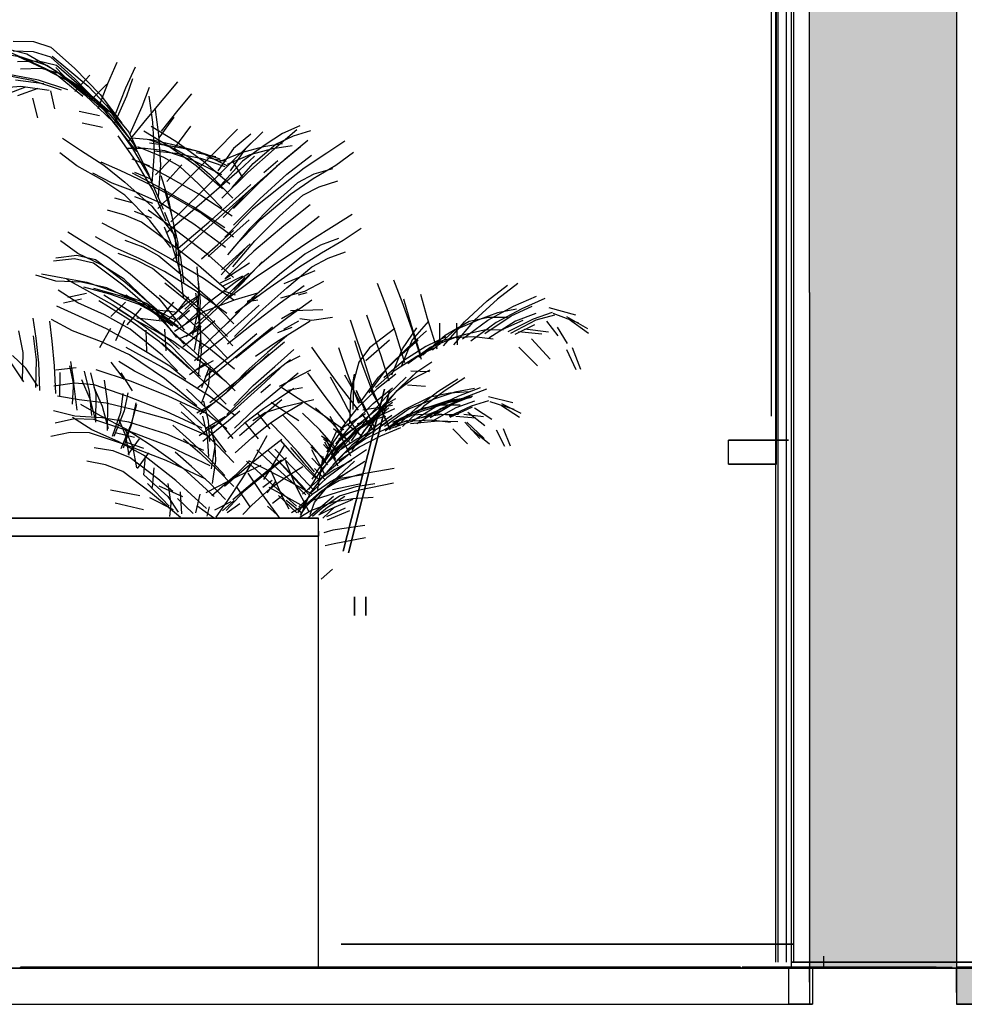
# Model space of a CAD drawing. Header units: millimetres. Extents: x -9985 to 240895, y -184894 to 39395.
# Tile 43 of 164: x 8117 to 9691, y -73295 to -71654. Entities that reach past the tile are written whole.
import ezdxf

# ---------------------------------------------------------------- set-up
doc = ezdxf.new("R2010")
doc.units = ezdxf.units.MM
for name, color, linetype in [('S-TAGLIO-ALTRO', 8, 'Continuous'), ('S-TAGLIO-ARR', 9, 'Continuous'), ('S-TAGLIO-PAV', 33, 'Continuous'), ('S-VISTA', 8, 'Continuous'), ('S-VISTA-ARREDI', 9, 'Continuous')]:
    doc.layers.add(name, color=color, linetype=linetype)

msp = doc.modelspace()

# ---------------------------------------------------------------- hatches: boundary and pattern name
at = {"layer": 'S-TAGLIO-ALTRO'}
msp.add_hatch(color=8, dxfattribs=at).paths.add_polyline_path([(9432, -73235), (9432, -72109), (9432, -70185), (9588, -70185), (9678, -70185), (9678, -71181), (9678, -73235), (9514, -73235), (9432, -73235)])
at = {"layer": 'S-TAGLIO-PAV'}
for points in [[(9318, -73235), (8118, -73235), (8118, -73233), (9018, -73233), (9316, -73233), (9318, -73233), (9318, -73235)], [(10034, -73235), (9678, -73235), (9678, -73233), (9768, -73233), (10468, -73233), (10484, -73233), (10520, -73233), (10520, -73235), (10034, -73235)], [(9678, -73295), (9678, -73275), (9678, -73235), (10034, -73235), (10520, -73235), (10522, -73235), (10524, -73235), (11724, -73235), (11726, -73235), (11728, -73235), (12444, -73235), (12928, -73235), (12930, -73235), (13070, -73235), (13728, -73235), (14130, -73235), (14132, -73235), (14628, -73235), (14740, -73235), (15332, -73235), (15334, -73235), (15336, -73235), (16536, -73235), (16538, -73235), (16540, -73235), (17498, -73235), (17498, -73243), (17498, -73295), (14740, -73295), (14628, -73295), (13850, -73295), (13124, -73295), (12128, -73295), (11936, -73295), (11700, -73295), (11438, -73295), (11194, -73295), (11122, -73295), (10984, -73295), (9678, -73295)]]:
    msp.add_hatch(color=33, dxfattribs=at).paths.add_polyline_path(points)

# ---------------------------------------------------------------- linework, layer by layer
at = {"layer": 'S-TAGLIO-ALTRO'}
for p, q in [((9433, -72109.237), (9433, -70185)), ((9678, -71181.888), (9678, -73235)), ((9433, -72109.237), (9433, -73235)), ((9513.078, -73235), (9433, -73235)), ((9513.078, -73235), (9678, -73235))]:
    msp.add_line(p, q, dxfattribs=at)
at = {"layer": 'S-TAGLIO-ARR'}
for p, q in [((8034.315, -72485), (8615, -72485)), ((8615, -72506.776), (8615, -72485)), ((8615, -72506.776), (8615, -72515)), ((8395.685, -72515), (7815, -72515)), ((8395.685, -72515), (8615, -72515))]:
    msp.add_line(p, q, dxfattribs=at)
at = {"layer": 'S-TAGLIO-PAV'}
for p, q in [((1755.682, -73235), (9433, -73235)), ((8116.876, -73235), (8118, -73235)), ((9018.63, -73233), (8118, -73233)), ((8118, -73234.501), (8118, -73233)), ((9018.63, -73233), (9315.348, -73233)), ((9318, -73233), (9315.348, -73233)), ((9318, -73233.53), (9318, -73233)), ((9318, -73233.53), (9318, -73235)), ((9320.257, -73235), (9318, -73235)), ((9320.262, -73235), (9321, -73235)), ((9327.329, -73233), (9321, -73233)), ((9321, -73233.164), (9321, -73235)), ((9327.329, -73233), (9332.524, -73233)), ((9332.524, -73233), (9338.846, -73233)), ((9338.846, -73233), (9339.915, -73233)), ((9339.915, -73233), (9433, -73233)), ((9433, -73234.662), (9433, -73233)), ((9433, -73258.128), (9433, -73235)), ((9587.57, -73235), (9433, -73235)), ((9587.57, -73235), (9678, -73235)), ((9767.51, -73233), (9678, -73233)), ((9678, -73233.338), (9678, -73235)), ((9678, -73275.389), (9678, -73235)), ((10034.77, -73235), (9678, -73235)), ((9433, -73258.128), (9433, -73295)), ((9678, -73275.389), (9678, -73295)), ((7628.148, -73295), (9433, -73295)), ((10983.968, -73295), (9678, -73295))]:
    msp.add_line(p, q, dxfattribs=at)
at = {"layer": 'S-VISTA'}
for p, q in [((9403, -73235), (9403, -70185)), ((9403, -73235), (9403, -70185)), ((9403, -73235), (9403, -70185)), ((9377, -73225), (9377, -70838)), ((9377, -73225), (9377, -70838)), ((9377, -73225), (9377, -70838)), ((9377, -73225), (9377, -70838)), ((9381, -73225), (9381, -70838)), ((9381, -73225), (9381, -70838)), ((9381, -73225), (9381, -70838)), ((9381, -73225), (9381, -70838)), ((9395, -73225), (9395, -70838)), ((9395, -73225), (9395, -70838)), ((9395, -73225), (9395, -70838)), ((9395, -73225), (9395, -70838)), ((9403, -73225), (9403, -70838)), ((9403, -73225), (9403, -70838)), ((9403, -73225), (9403, -70838)), ((9403, -73225), (9403, -70838)), ((9407, -73225), (9407, -70838)), ((9407, -73225), (9407, -70838)), ((8652.826, -73195), (9406.739, -73195)), ((9406.739, -73195), (8652.826, -73195)), ((8652.826, -73195), (9406.739, -73195)), ((9406.739, -73195), (8652.826, -73195)), ((9457, -73235), (9457, -73215)), ((9457, -73235), (9457, -73215)), ((6088, -73235), (9438, -73235)), ((8118, -73233), (9318, -73233)), ((9318, -73233), (8118, -73233)), ((8118, -73233), (9318, -73233)), ((8118, -73233), (9318, -73233)), ((8118, -73233), (9318, -73233)), ((8118, -73233), (9318, -73233)), ((8118, -73233), (9318, -73233)), ((8118, -73233), (9318, -73233)), ((8118, -73233), (9318, -73233)), ((9318, -73235), (8118, -73235)), ((8118, -73235), (9318, -73235)), ((8118, -73235), (9318, -73235)), ((8118, -73235), (9318, -73235)), ((8118, -73235), (9318, -73235)), ((8118, -73235), (9318, -73235)), ((8118, -73235), (9318, -73235)), ((8118, -73235), (9318, -73235)), ((8118, -73235), (9318, -73235)), ((8652.826, -73235), (8753.348, -73235)), ((8753.348, -73235), (8652.826, -73235)), ((8853.87, -73235), (9457, -73235)), ((9457, -73235), (8853.87, -73235)), ((9321, -73233), (9438, -73233)), ((9438, -73233), (9321, -73233)), ((9321, -73233), (9671, -73233)), ((9321, -73233), (9438, -73233)), ((9321, -73233), (9671, -73233)), ((9321, -73233), (9398, -73233)), ((9321, -73233), (9398, -73233)), ((9438, -73235), (9321, -73235)), ((9321, -73235), (9438, -73235)), ((9321, -73235), (9438, -73235)), ((9321, -73235), (9671, -73235)), ((9321, -73235), (9671, -73235)), ((9321, -73235), (9398, -73235)), ((9321, -73235), (9398, -73235)), ((9398, -73233), (9438, -73233)), ((9433, -73233), (9398, -73233)), ((9438, -73235), (9398, -73235)), ((9398, -73235), (9433, -73235)), ((9398, -73235), (9398, -73295)), ((9398, -73235), (9398, -73295)), ((9398, -73235), (9438, -73235)), ((9433, -73235), (9398, -73235)), ((9403, -73225), (9673, -73225)), ((9835, -73225), (9403, -73225)), ((9403, -73235), (9433, -73235)), ((9568, -73235), (9403, -73235)), ((9403, -73235), (10273, -73235)), ((9658.882, -73235), (9403, -73235)), ((9672, -73225), (9407, -73225)), ((9407, -73225), (9831, -73225)), ((9558, -73235), (9433, -73235)), ((9433, -73235), (9558, -73235)), ((9673, -73235), (9433, -73235)), ((9678, -73235), (9433, -73235)), ((9433, -73235), (9433, -73295)), ((9678, -73235), (9433, -73235)), ((9644.286, -73233), (9438, -73233)), ((9438, -73233), (9645.5, -73233)), ((9438, -73235), (9558, -73235)), ((9438, -73235), (9438, -73295)), ((9438, -73235), (9438, -73295)), ((9690.381, -73235), (9438, -73235)), ((9438, -73235), (9645.5, -73235)), ((9438, -73235), (9645.5, -73235)), ((9644.286, -73235), (9438, -73235)), ((9453, -73235), (9533, -73235)), ((9457, -73235), (9497, -73235)), ((9497, -73235), (9457, -73235)), ((9618, -73235), (9558, -73235)), ((9558, -73235), (9668, -73235)), ((9558, -73235), (9673, -73235)), ((9628, -73235), (9568, -73235)), ((9668, -73235), (9618, -73235)), ((9673, -73235), (9628, -73235)), ((10208, -73233), (9678, -73233)), ((9678, -73235), (10208, -73235)), ((9678, -73235), (9678, -73295)), ((10208, -73235), (9678, -73235)), ((6088, -73295), (9438, -73295)), ((9438, -73295), (9398, -73295)), ((9398, -73295), (9433, -73295)), ((9678, -73295), (10208, -73295))]:
    msp.add_line(p, q, dxfattribs=at)
at = {"layer": 'S-VISTA-ARREDI'}
for p, q in [((9378, -72355), (9378, -71135)), ((9378, -72355), (9378, -71135)), ((9370, -72315), (9370, -71175)), ((9370, -72315), (9370, -71175)), ((9378, -72315), (9378, -71175)), ((9378, -72315), (9378, -71175)), ((8106, -71690), (8140, -71691)), ((8140, -71691), (8169, -71700)), ((8120, -71717), (8077, -71710)), ((8087, -71703), (8125, -71719)), ((8129, -71712), (8090, -71702)), ((8140, -71708), (8106, -71707)), ((8169, -71717), (8140, -71708)), ((8169, -71700), (8208, -71735)), ((8113, -71715), (8154, -71734)), ((8113, -71724), (8148, -71723)), ((8162, -71731), (8120, -71717)), ((8125, -71719), (8175, -71743)), ((8178, -71741), (8129, -71712)), ((8148, -71723), (8178, -71730)), ((8209, -71753), (8169, -71717)), ((8171, -71715), (8197, -71737)), ((8279, -71726), (8263, -71761)), ((8153, -71736), (8118, -71737)), ((8183, -71744), (8153, -71736)), ((8154, -71734), (8208, -71762)), ((8215, -71765), (8162, -71731)), ((8175, -71743), (8222, -71782)), ((8201, -71759), (8177, -71734)), ((8178, -71730), (8220, -71766)), ((8225, -71780), (8178, -71741)), ((8197, -71737), (8231, -71765)), ((8208, -71735), (8251, -71779)), ((8294, -71768), (8310, -71733)), ((8089, -71746), (8137, -71755)), ((8148, -71755), (8099, -71746)), ((8157, -71761), (8110, -71755)), ((8137, -71755), (8186, -71771)), ((8197, -71771), (8148, -71755)), ((8226, -71780), (8183, -71744)), ((8238, -71783), (8201, -71759)), ((8234, -71747), (8209, -71774)), ((8251, -71796), (8209, -71753)), ((8305, -71753), (8295, -71782)), ((8380, -71758), (8357, -71785)), ((8085, -71768), (8119, -71765)), ((8093, -71779), (8127, -71766)), ((8147, -71769), (8113, -71781)), ((8119, -71765), (8166, -71772)), ((8168, -71773), (8175, -71803)), ((8208, -71762), (8258, -71805)), ((8265, -71808), (8215, -71765)), ((8220, -71766), (8266, -71811)), ((8231, -71765), (8261, -71797)), ((8236, -71788), (8262, -71762)), ((8263, -71761), (8247, -71803)), ((8277, -71810), (8294, -71768)), ((8321, -71799), (8333, -71767)), ((8147, -71818), (8139, -71785)), ((8272, -71824), (8226, -71780)), ((8271, -71811), (8238, -71783)), ((8251, -71779), (8287, -71827)), ((8295, -71782), (8275, -71827)), ((8357, -71785), (8329, -71819)), ((8332, -71782), (8338, -71825)), ((8381, -71805), (8404, -71778)), ((8216, -71807), (8250, -71814)), ((8288, -71844), (8251, -71796)), ((8261, -71797), (8299, -71842)), ((8301, -71844), (8321, -71799)), ((8349, -71846), (8343, -71804)), ((8353, -71840), (8381, -71805)), ((8266, -71811), (8307, -71861)), ((8306, -71860), (8271, -71811)), ((8312, -71874), (8272, -71824)), ((8329, -71819), (8297, -71858)), ((8338, -71825), (8341, -71875)), ((8374, -71817), (8349, -71851)), ((8255, -71834), (8221, -71827)), ((8276, -71828), (8305, -71869)), ((8365, -71865), (8324, -71840)), ((8336, -71832), (8377, -71857)), ((8374, -71870), (8402, -71832)), ((8480, -71837), (8442, -71875)), ((8494, -71869), (8522, -71841)), ((8579, -71838), (8541, -71870)), ((8584, -71831), (8555, -71844)), ((8573, -71848), (8602, -71839)), ((8188, -71852), (8218, -71872)), ((8310, -71889), (8281, -71848)), ((8299, -71842), (8312, -71869.5)), ((8303, -71851), (8336, -71854)), ((8332, -71854), (8375, -71869)), ((8336, -71854), (8370, -71862)), ((8352, -71896), (8349, -71846)), ((8377, -71857), (8423, -71890)), ((8502, -71845), (8473, -71869)), ((8555, -71844), (8526, -71863)), ((8544, -71862), (8573, -71848)), ((8559, -71887), (8597, -71855)), ((8659, -71857), (8629, -71877)), ((8218, -71872), (8257, -71897)), ((8326, -71869), (8295, -71869)), ((8305, -71869), (8334, -71918)), ((8333, -71914), (8306, -71860)), ((8357, -71884), (8314, -71866)), ((8359, -71873), (8326, -71869)), ((8369, -71865), (8333, -71860)), ((8341, -71873), (8377, -71877)), ((8406, -71889), (8359, -71873)), ((8411, -71898), (8365, -71865)), ((8410, -71873), (8369, -71865)), ((8370, -71862), (8416, -71874)), ((8375, -71869), (8402, -71885)), ((8451, -71887), (8410, -71873)), ((8416, -71874), (8463, -71898)), ((8473, -71869), (8447, -71906)), ((8464, -71898), (8502, -71860)), ((8468, -71906), (8494, -71869)), ((8523, -71866), (8486, -71876)), ((8526, -71863), (8488, -71890)), ((8541, -71870), (8497, -71909)), ((8501, -71879), (8539, -71869)), ((8506, -71894), (8544, -71862)), ((8555, -71861), (8523, -71866)), ((8539, -71869), (8571, -71864)), ((8585, -71866), (8545, -71899)), ((8212, -71898), (8184, -71876)), ((8252, -71891), (8284, -71905)), ((8304, -71886), (8333, -71898)), ((8339, -71938), (8310, -71889)), ((8318, -71891), (8365, -71916)), ((8341, -71875), (8337, -71927)), ((8369, -71887), (8343, -71913)), ((8384, -71899), (8357, -71884)), ((8377, -71877), (8418, -71885)), ((8442, -71875), (8396, -71921)), ((8402, -71885), (8433, -71912)), ((8454, -71913), (8406, -71889)), ((8444, -71883), (8411, -71876)), ((8418, -71885), (8459, -71899)), ((8423, -71890), (8467, -71928)), ((8429, -71884), (8461, -71890)), ((8486, -71876), (8448, -71892)), ((8488, -71890), (8452, -71930)), ((8463, -71895), (8501, -71879)), ((8488, -71917), (8472, -71890)), ((8508, -71882), (8483, -71905)), ((8516, -71926), (8559, -71887)), ((8524, -71909), (8547, -71889)), ((8562, -71912), (8603, -71880)), ((8629, -71877), (8591, -71902)), ((8644, -71897), (8673, -71875)), ((8254, -71921), (8212, -71898)), ((8257, -71897), (8292, -71925)), ((8284, -71905), (8324, -71924)), ((8348, -71949), (8352, -71896)), ((8362, -71924), (8387, -71896)), ((8415, -71928), (8384, -71899)), ((8455, -71936), (8411, -71898)), ((8418, -71943), (8464, -71898)), ((8483, -71905), (8453, -71931)), ((8471, -71934), (8506, -71894)), ((8545, -71899), (8500, -71939)), ((8591, -71902), (8554, -71931)), ((8606, -71919), (8644, -71897)), ((8638, -71903), (8607, -71912)), ((8271, -71927), (8239, -71910)), ((8292, -71947), (8254, -71921)), ((8352, -71935), (8305, -71910)), ((8338, -71921), (8309, -71909)), ((8334, -71918), (8356, -71970)), ((8396, -71921), (8347, -71969)), ((8352, -71914), (8365, -71955)), ((8365, -71916), (8419, -71947)), ((8433, -71912), (8472, -71952)), ((8497, -71909), (8454, -71952)), ((8523, -71918), (8478, -71958)), ((8517, -71953), (8562, -71912)), ((8568, -71945), (8606, -71919)), ((8607, -71912), (8580, -71926)), ((8616, -71933), (8647, -71923)), ((8311, -71942), (8271, -71927)), ((8292, -71925), (8337, -71965)), ((8324, -71924), (8365, -71945)), ((8361, -71990), (8339, -71938)), ((8406, -71966), (8352, -71935)), ((8370, -71978), (8358, -71937)), ((8453, -71931), (8412, -71967)), ((8454, -71968), (8415, -71928)), ((8500, -71939), (8456, -71984)), ((8473, -71969), (8516, -71926)), ((8476, -71953), (8502, -71929)), ((8554, -71931), (8505, -71970)), ((8580, -71926), (8541, -71961)), ((8589, -71947), (8616, -71933)), ((8275, -71951), (8304, -71959)), ((8334, -71989), (8292, -71947)), ((8308, -71949), (8338, -71960)), ((8352, -71960), (8311, -71942)), ((8365, -71945), (8420, -71977)), ((8365, -71955), (8375, -72004)), ((8369, -71991), (8418, -71943)), ((8419, -71947), (8471, -71981)), ((8432, -71992), (8476, -71953)), ((8473, -71997), (8517, -71953)), ((8519, -71987), (8568, -71945)), ((8550, -71982), (8589, -71947)), ((8292, -71980), (8263, -71972)), ((8331, -71971), (8376, -72004)), ((8337, -71965), (8372, -72010)), ((8407, -71995), (8352, -71960)), ((8412, -71967), (8361, -72010)), ((8459, -72001), (8406, -71966)), ((8478, -71958), (8426, -72005)), ((8505, -71970), (8459, -72017)), ((8541, -71961), (8500, -72003)), ((8601, -71963), (8557, -71998)), ((8320, -71992), (8292, -71980)), ((8337, -71985), (8308, -71974)), ((8369, -72034), (8334, -71989)), ((8358, -71975), (8372, -72009)), ((8381, -72027), (8370, -71978)), ((8420, -71977), (8473, -72016)), ((8473, -72034), (8519, -71987)), ((8499.5, -71988), (8479, -72006)), ((8509, -72023), (8550, -71982)), ((8571, -72017), (8616, -71982)), ((8671, -71979), (8641, -71998)), ((8254, -71993), (8287, -72010)), ((8365, -72025), (8320, -71992)), ((8372, -72034), (8358, -72000)), ((8426, -72005), (8372, -72054)), ((8375, -72004), (8378, -72054)), ((8376, -72004), (8427, -72043)), ((8381, -72035), (8432, -71992)), ((8460, -72034), (8407, -71995)), ((8447, -72029), (8473, -72005.5)), ((8500, -72003), (8463, -72046)), ((8557, -71998), (8507, -72040)), ((8641, -71998), (8604, -72021)), ((8656, -72022), (8686, -72002)), ((8197, -72008), (8227, -72027)), ((8275, -72034), (8243, -72016)), ((8287, -72010), (8328, -72030)), ((8292, -72022), (8322, -72033)), ((8372, -72009), (8385, -72050)), ((8479, -72006), (8431, -72049)), ((8521, -72059), (8571, -72017)), ((8604, -72021), (8566, -72047)), ((8648, -72019), (8618, -72030)), ((8620, -72043), (8656, -72022)), ((8214, -72044), (8185, -72023)), ((8227, -72027), (8265, -72050)), ((8317, -72053), (8275, -72034)), ((8322, -72033), (8349, -72048)), ((8328, -72030), (8369, -72053)), ((8415, -72064), (8365, -72025)), ((8385, -72075), (8372, -72034)), ((8383, -72077), (8381, -72027)), ((8420, -72053), (8447, -72029)), ((8453, -72071), (8501, -72028)), ((8492, -72037), (8469, -72062)), ((8472, -72066), (8509, -72023)), ((8618, -72030), (8592, -72045)), ((8208, -72053), (8173, -72057)), ((8177, -72051), (8212, -72047)), ((8240, -72060), (8208, -72053)), ((8212, -72047), (8243, -72054)), ((8253, -72063), (8214, -72044)), ((8243, -72054), (8292, -72091)), ((8265, -72050), (8301, -72078)), ((8311, -72055), (8281, -72044)), ((8338, -72069), (8311, -72055)), ((8358, -72074), (8317, -72053)), ((8349, -72048), (8389, -72081)), ((8369, -72053), (8423, -72085)), ((8385, -72050), (8390, -72092)), ((8427, -72043), (8473, -72084)), ((8507, -72040), (8460, -72085)), ((8566, -72047), (8513, -72082)), ((8592, -72045), (8550, -72079)), ((8582, -72067), (8620, -72043)), ((8604, -72066), (8631, -72052)), ((8631, -72052), (8660, -72041)), ((8289, -72097), (8240, -72060)), ((8291, -72087), (8253, -72063)), ((8378, -72103), (8338, -72069)), ((8412, -72066), (8415, -72100)), ((8462, -72105), (8415, -72064)), ((8469, -72062), (8452.5, -72079.5)), ((8500, -72060), (8459, -72087)), ((8474, -72104), (8521, -72059)), ((8521, -72058), (8487, -72094)), ((8529, -72104), (8582, -72067)), ((8562, -72101), (8604, -72066)), ((8177, -72090), (8144, -72080)), ((8153, -72078), (8186, -72084)), ((8186, -72084), (8229, -72092)), ((8195, -72087), (8228, -72105)), ((8338, -72132), (8291, -72087)), ((8301, -72078), (8349, -72119)), ((8411, -72107), (8358, -72074)), ((8390, -72117), (8385, -72075)), ((8389, -72081), (8434, -72120)), ((8423, -72085), (8474, -72121)), ((8468, -72085), (8451, -72093.5)), ((8455, -72121), (8492, -72084)), ((8456, -72098), (8489, -72081)), ((8513, -72082), (8461, -72121)), ((8478, -72090), (8499, -72076.5)), ((8550, -72079), (8504, -72119)), ((8577, -72086), (8557, -72094.5)), ((8609, -72073), (8577, -72086)), ((8220, -72092), (8177, -72090)), ((8262, -72101), (8220, -72092)), ((8267, -72112), (8224, -72100)), ((8229, -72092), (8271, -72106)), ((8240, -72102), (8283, -72114)), ((8318, -72128), (8262, -72101)), ((8342, -72143), (8289, -72097)), ((8292, -72091), (8345, -72137)), ((8359, -72093), (8396, -72123)), ((8423, -72142), (8378, -72103)), ((8415, -72100), (8414, -72139)), ((8418, -72124), (8415, -72090)), ((8432, -72125), (8478, -72090)), ((8487, -72094), (8445, -72136)), ((8476, -72143), (8529, -72104)), ((8517, -72141), (8562, -72101)), ((8591, -72098), (8551, -72127)), ((8592, -72107), (8624, -72090)), ((8727, -72130), (8713, -72094)), ((8740, -72088), (8754, -72124)), ((8896, -72123), (8930, -72097)), ((8947, -72094), (8913, -72120)), ((8214, -72126), (8181, -72105)), ((8220, -72120), (8190, -72127)), ((8197, -72117), (8228, -72110)), ((8228, -72105), (8271, -72129)), ((8257, -72113), (8305, -72143)), ((8316, -72129), (8267, -72112)), ((8271, -72106), (8328, -72127)), ((8283, -72114), (8332, -72132)), ((8294, -72113), (8320, -72129)), ((8349, -72119), (8391, -72171)), ((8387, -72144), (8350, -72114)), ((8376, -72145), (8399, -72116)), ((8414, -72117), (8392, -72137)), ((8415, -72114.5), (8396, -72127)), ((8410, -72110), (8416, -72144)), ((8462, -72144), (8411, -72107)), ((8434, -72120), (8474, -72161)), ((8458, -72107), (8476, -72113)), ((8504, -72119), (8463, -72160)), ((8464, -72159), (8506, -72117)), ((8513, -72110), (8476, -72121)), ((8516.5, -72113.5), (8496, -72124)), ((8552, -72118), (8592, -72107)), ((8581.5, -72113), (8596, -72109)), ((8770, -72164), (8757, -72120)), ((8785, -72112), (8796, -72152)), ((8913, -72120), (8875, -72155)), ((8940, -72132), (8978, -72115)), ((8992, -72119), (8954, -72136)), ((8178, -72131), (8215, -72148)), ((8258, -72146), (8214, -72126)), ((8297, -72153), (8249, -72123)), ((8293, -72125), (8269, -72149)), ((8271, -72129), (8313, -72157)), ((8306, -72153), (8280, -72136)), ((8296, -72163), (8320, -72135)), ((8364, -72155), (8316, -72129)), ((8372, -72165), (8318, -72128)), ((8320, -72129), (8354, -72149)), ((8328, -72127), (8381, -72165)), ((8332, -72132), (8380, -72157)), ((8335, -72137), (8376, -72141)), ((8379, -72184), (8338, -72132)), ((8345, -72137), (8369.5, -72163)), ((8373, -72125), (8349, -72154)), ((8396, -72127), (8360, -72158)), ((8413, -72122), (8368, -72164)), ((8387, -72167), (8432, -72125)), ((8396, -72123), (8436, -72159)), ((8445, -72136), (8399, -72179)), ((8411, -72162), (8455, -72121)), ((8418, -72168), (8412, -72135)), ((8416, -72164), (8418, -72124)), ((8476, -72121), (8426, -72140)), ((8516, -72130), (8491, -72153)), ((8496, -72124), (8514, -72121)), ((8551, -72127), (8506, -72161)), ((8581, -72137), (8553, -72153)), ((8564, -72150), (8604, -72121)), ((8743, -72175), (8727, -72130)), ((8754, -72124), (8770, -72169)), ((8858, -72158), (8896, -72123)), ((8897, -72155), (8940, -72132)), ((8954, -72136), (8911, -72159)), ((8945, -72137), (8913, -72143)), ((8936, -72148), (8971, -72132)), ((8999, -72134), (9043, -72146)), ((8139, -72152), (8144, -72185)), ((8215, -72148), (8261, -72169)), ((8301, -72170), (8258, -72146)), ((8350, -72191), (8297, -72153)), ((8305, -72143), (8358, -72181)), ((8340, -72171), (8306, -72153)), ((8354, -72157), (8312, -72152)), ((8391, -72195), (8342, -72143)), ((8354, -72149), (8387, -72171)), ((8426, -72140), (8375, -72174)), ((8382, -72154), (8400, -72138.5)), ((8427, -72181), (8387, -72144)), ((8414, -72139), (8405, -72180)), ((8416, -72144), (8418, -72183)), ((8463, -72182), (8423, -72142)), ((8491, -72153), (8454, -72186)), ((8475, -72182), (8517, -72141)), ((8519, -72184), (8564, -72150)), ((8589, -72139), (8568, -72139.5)), ((8583.5, -72152.5), (8604, -72155)), ((8622, -72138), (8589, -72139)), ((8604, -72155), (8638, -72150)), ((8695, -72146), (8705, -72175)), ((8796, -72152), (8812, -72203)), ((8866, -72157), (8898, -72150)), ((8913, -72143), (8883, -72154)), ((8892, -72177), (8936, -72148)), ((8898, -72150), (8930, -72150)), ((8931, -72174), (8973, -72153)), ((8977, -72144), (8943, -72157)), ((8973, -72153), (9005, -72142)), ((9008, -72147), (8977, -72155)), ((9049, -72160), (9006, -72144)), ((9028, -72149), (9063, -72169)), ((9065, -72177), (9031, -72153)), ((8171, -72190), (8167, -72157)), ((8205, -72173), (8170, -72154)), ((8268, -72169), (8250, -72201)), ((8261, -72169), (8307, -72195)), ((8277, -72189), (8292, -72155)), ((8313, -72157), (8368, -72197)), ((8442, -72156), (8389, -72200)), ((8394, -72182), (8419.5, -72165)), ((8408, -72205), (8416, -72164)), ((8418, -72203), (8464, -72159)), ((8420, -72208), (8418, -72168)), ((8436, -72159), (8472, -72198)), ((8506, -72161), (8463, -72195)), ((8538, -72167), (8502, -72196)), ((8545, -72191), (8601, -72156)), ((8547, -72175.5), (8571, -72167)), ((8557, -72170), (8582, -72156)), ((8678, -72185), (8668, -72155)), ((8742, -72169), (8700, -72201)), ((8755, -72203), (8779, -72168)), ((8786, -72215), (8770, -72164)), ((8770, -72169), (8786, -72220)), ((8798, -72157), (8771, -72188)), ((8817, -72196), (8817, -72160)), ((8823, -72198), (8858, -72158)), ((8826, -72180), (8866, -72157)), ((8875, -72155), (8840, -72196)), ((8883, -72154), (8842, -72172)), ((8845, -72160), (8846, -72196)), ((8855, -72186), (8897, -72155)), ((8911, -72159), (8869, -72190)), ((8943, -72157), (8899, -72185)), ((8922, -72170), (8956, -72155)), ((8977, -72155), (8935, -72177)), ((8975, -72163), (8942, -72179)), ((8995, -72157), (9014, -72181)), ((9030, -72194), (9013, -72167)), ((8115, -72173), (8122, -72209)), ((8145, -72221), (8140, -72181)), ((8144, -72185), (8148, -72226)), ((8253, -72191), (8205, -72173)), ((8355, -72214), (8301, -72170)), ((8327, -72172), (8328, -72207)), ((8374, -72191), (8340, -72171)), ((8358, -72181), (8383, -72203.5)), ((8361, -72206), (8359, -72170)), ((8368, -72172), (8402, -72202)), ((8413.5, -72172.5), (8383, -72186)), ((8387, -72171), (8432, -72201)), ((8454, -72186), (8408, -72223)), ((8418, -72183), (8413, -72223)), ((8464, -72219), (8427, -72181)), ((8472, -72211), (8512, -72177)), ((8477, -72218), (8519, -72184)), ((8562, -72181), (8530, -72209)), ((8691, -72222), (8678, -72185)), ((8705, -72175), (8718, -72212)), ((8759, -72226), (8743, -72175)), ((8795, -72173), (8763, -72201)), ((8789, -72213), (8826, -72180)), ((8827, -72183), (8794, -72199)), ((8801, -72200), (8842, -72184)), ((8842, -72172), (8805, -72205)), ((8860, -72179), (8819, -72190)), ((8842, -72184), (8874, -72182)), ((8891, -72172), (8860, -72179)), ((8874, -72182), (8906, -72186)), ((8923, -72171), (8891, -72172)), ((8948, -72174), (8987, -72178)), ((8998, -72175), (8959, -72170)), ((9001, -72220), (8970, -72186)), ((8175, -72231), (8171, -72190)), ((8300, -72213), (8253, -72191)), ((8294, -72200), (8321, -72215)), ((8307, -72195), (8367, -72231)), ((8400, -72236), (8350, -72191)), ((8387, -72223), (8353, -72193)), ((8368, -72197), (8418, -72249)), ((8418, -72224), (8374, -72191)), ((8402, -72202), (8440, -72237)), ((8432, -72201), (8475, -72236)), ((8502, -72196), (8459, -72231)), ((8510, -72215), (8545, -72191)), ((8522, -72221), (8558, -72191)), ((8603, -72200), (8621, -72225)), ((8663, -72244), (8649, -72201)), ((8675, -72189), (8687, -72228)), ((8700, -72201), (8682, -72225)), ((8694, -72222), (8733, -72188)), ((8763, -72201), (8729, -72235)), ((8750, -72215), (8781, -72188)), ((8771, -72188), (8753, -72231)), ((8794, -72199), (8757, -72222)), ((8764, -72227), (8801, -72200)), ((8779, -72215), (8813, -72199)), ((8819, -72190), (8782, -72217)), ((8949, -72200), (8980, -72231)), ((9052, -72237), (9038, -72201)), ((8127, -72235), (8105, -72214)), ((8122, -72209), (8121, -72256)), ((8358, -72252), (8300, -72213)), ((8321, -72215), (8354, -72233)), ((8380, -72239.5), (8355, -72214)), ((8415, -72248), (8420, -72208)), ((8426, -72249), (8472, -72211)), ((8530, -72209), (8494, -72241)), ((8532, -72211), (8500, -72241)), ((8542, -72232), (8574, -72204)), ((8584, -72215), (8558.5, -72228)), ((8715, -72250), (8750, -72215)), ((8718, -72212), (8732, -72256)), ((8737, -72246), (8755, -72203)), ((8743, -72238), (8779, -72215)), ((9028, -72204), (9044, -72237)), ((8103, -72228), (8123, -72258)), ((8147, -72265), (8127, -72235)), ((8144, -72267), (8145, -72221)), ((8148, -72226), (8150, -72272)), ((8177, -72277), (8175, -72231)), ((8177, -72238), (8211, -72234)), ((8200, -72231), (8207, -72265)), ((8207, -72256), (8202, -72224)), ((8269, -72225), (8291, -72254)), ((8308, -72240), (8282, -72224)), ((8354, -72233), (8388, -72253)), ((8367, -72231), (8394, -72253.5)), ((8425, -72259), (8387, -72223)), ((8428, -72225.5), (8400, -72246)), ((8412, -72237), (8440, -72222)), ((8459, -72231), (8414, -72268)), ((8461, -72258), (8418, -72224)), ((8432, -72235), (8420, -72268)), ((8432, -72261), (8435, -72231)), ((8479, -72256), (8522, -72221)), ((8506, -72264), (8542, -72232)), ((8519, -72265), (8551, -72235)), ((8568, -72221), (8534, -72248)), ((8621, -72225), (8647, -72261)), ((8682, -72225), (8673, -72258)), ((8687, -72228), (8706, -72278)), ((8705, -72266), (8691, -72222)), ((8729, -72235), (8699, -72276)), ((8757, -72222), (8724, -72251)), ((8804, -72225), (8777, -72243)), ((8184, -72242), (8183, -72282)), ((8233, -72274), (8225, -72240)), ((8235, -72243), (8244, -72279)), ((8244, -72237), (8301, -72256)), ((8305, -72273), (8286, -72243)), ((8342, -72257), (8308, -72240)), ((8412, -72298), (8358, -72252)), ((8440, -72237), (8476, -72273)), ((8500, -72241), (8461, -72276)), ((8494, -72241), (8462, -72274)), ((8534, -72248), (8496, -72280)), ((8547, -72271), (8581, -72243)), ((8550, -72265), (8602, -72238)), ((8626, -72282), (8597, -72243)), ((8651, -72279), (8635, -72250)), ((8658, -72246), (8675, -72275)), ((8682, -72294), (8663, -72244)), ((8669, -72280), (8675, -72245)), ((8686, -72290), (8715, -72250)), ((8710, -72267), (8743, -72238)), ((8744, -72245), (8712, -72270)), ((8731, -72279), (8761, -72250)), ((8774, -72246), (8744, -72275)), ((8777, -72243), (8753, -72265)), ((8800, -72241), (8769, -72240)), ((8772, -72253), (8801, -72238)), ((8859, -72251), (8826, -72272)), ((8208, -72260), (8174, -72265)), ((8205, -72295), (8207, -72256)), ((8207, -72265), (8212, -72305)), ((8241, -72263), (8208, -72260)), ((8220, -72254), (8234, -72286)), ((8297, -72282), (8241, -72263)), ((8255, -72299), (8241, -72267)), ((8264, -72294), (8258, -72255)), ((8301, -72256), (8364, -72281)), ((8375, -72275), (8342, -72257)), ((8388, -72253), (8433, -72281)), ((8420, -72294), (8432, -72261)), ((8461, -72295), (8425, -72259)), ((8434, -72292), (8479, -72256)), ((8474, -72297), (8506, -72264)), ((8480, -72300), (8519, -72265)), ((8535, -72262), (8519, -72276)), ((8552, -72266), (8581, -72285)), ((8588, -72268), (8564, -72272.5)), ((8647, -72261), (8681, -72305)), ((8673, -72258), (8672, -72304)), ((8702, -72265), (8716, -72297)), ((8706, -72294), (8738, -72268)), ((8753, -72265), (8722, -72297)), ((8746, -72272), (8772, -72253)), ((8763, -72263), (8793, -72265)), ((8814, -72274), (8847, -72253)), ((8849, -72281), (8885, -72267)), ((8180, -72281), (8216, -72287)), ((8237, -72314), (8233, -72274)), ((8244, -72279), (8243, -72325)), ((8289, -72277), (8285, -72309)), ((8297, -72276), (8291, -72306)), ((8361, -72307), (8297, -72282)), ((8364, -72281), (8424, -72309)), ((8420, -72305), (8375, -72275)), ((8395, -72270), (8420, -72294)), ((8461, -72276), (8417, -72312)), ((8433, -72281), (8475, -72313)), ((8496, -72280), (8462, -72312)), ((8509, -72303), (8547, -72271)), ((8574, -72269), (8548, -72286)), ((8660, -72326), (8626, -72282)), ((8670, -72315), (8651, -72279)), ((8725, -72270), (8656, -72540)), ((8656, -72540), (8725, -72270)), ((8665, -72543), (8733, -72273)), ((8733, -72273), (8665, -72543)), ((8667, -72327), (8669, -72280)), ((8675, -72275), (8684.5, -72293)), ((8693, -72307), (8678, -72272)), ((8693, -72302), (8678, -72274)), ((8712, -72270), (8679, -72302)), ((8699, -72315), (8731, -72279)), ((8702, -72272), (8717, -72299)), ((8744, -72275), (8711, -72311)), ((8717, -72307), (8746, -72272)), ((8758, -72304), (8801, -72283)), ((8777, -72302), (8814, -72274)), ((8826, -72272), (8790, -72299)), ((8801, -72283), (8834, -72276)), ((8842, -72275), (8809, -72286)), ((8809, -72300), (8849, -72281)), ((8859, -72284), (8819, -72303)), ((8828, -72291), (8867, -72282)), ((8870, -72284), (8831, -72293)), ((8834, -72276), (8866, -72274)), ((8840, -72294), (8872, -72281)), ((8875, -72269), (8842, -72275)), ((8895, -72270), (8859, -72284)), ((8898, -72282), (8939, -72292)), ((8216, -72287), (8261, -72293)), ((8218, -72295), (8251, -72314)), ((8234, -72286), (8243, -72323)), ((8265, -72336), (8255, -72299)), ((8261, -72293), (8307, -72304)), ((8263, -72339), (8264, -72294)), ((8303, -72327), (8312, -72295)), ((8304, -72328), (8311, -72293)), ((8410, -72317), (8384, -72293)), ((8442, -72292), (8412, -72310)), ((8420, -72294), (8448, -72323)), ((8423, -72290), (8431, -72323)), ((8436, -72336), (8480, -72300)), ((8522, -72314), (8554, -72287)), ((8548, -72286), (8523, -72303)), ((8526, -72309), (8558, -72299)), ((8564, -72311), (8536, -72292)), ((8558, -72299), (8607, -72287)), ((8561, -72309), (8588, -72293)), ((8581, -72285), (8617, -72309)), ((8610, -72301), (8637, -72326)), ((8673, -72326), (8706, -72294)), ((8738, -72297), (8689, -72305)), ((8698, -72323), (8729, -72300)), ((8722, -72297), (8699, -72338)), ((8732, -72301), (8704, -72326)), ((8738, -72292), (8707, -72315)), ((8743, -72286), (8712, -72304)), ((8716, -72297), (8734, -72338)), ((8717, -72299), (8732, -72332)), ((8751, -72319), (8790, -72301)), ((8790, -72299), (8755, -72332)), ((8802, -72299), (8763, -72313)), ((8809, -72286), (8766, -72303)), ((8770, -72324), (8809, -72300)), ((8783, -72305), (8828, -72291)), ((8831, -72293), (8786, -72307)), ((8790, -72301), (8821, -72296)), ((8797, -72312), (8830, -72299)), ((8801, -72317), (8840, -72294)), ((8832, -72289), (8802, -72299)), ((8844, -72301), (8804, -72324)), ((8821, -72296), (8851, -72296)), ((8862, -72285), (8832, -72289)), ((8833, -72315), (8870, -72298)), ((8871, -72300), (8834, -72317)), ((8875, -72290), (8844, -72301)), ((8870, -72298), (8899, -72289)), ((8875, -72301), (8904, -72320)), ((8941, -72304), (8901, -72291)), ((8920, -72294), (8952, -72310)), ((8950, -72317), (8920, -72298)), ((8209, -72315), (8173, -72306)), ((8237, -72338), (8205, -72317)), ((8254, -72318), (8209, -72315)), ((8251, -72314), (8294, -72336)), ((8285, -72309), (8271, -72349)), ((8291, -72306), (8274, -72349)), ((8307, -72304), (8369, -72321)), ((8421, -72335), (8361, -72307)), ((8386, -72308), (8414, -72333)), ((8438, -72345), (8410, -72317)), ((8462, -72336), (8420, -72305)), ((8430, -72348), (8422, -72315)), ((8429, -72334), (8459.5, -72315.5)), ((8484, -72306.5), (8465, -72323)), ((8475, -72335), (8509, -72303)), ((8483, -72347), (8522, -72314)), ((8523, -72303), (8491, -72327)), ((8505.5, -72322), (8526, -72309)), ((8514, -72311), (8534, -72336)), ((8535, -72326), (8561, -72309)), ((8556, -72314), (8578, -72336)), ((8582, -72323), (8564, -72311)), ((8617, -72338), (8588, -72310)), ((8617, -72309), (8657, -72337)), ((8634, -72315), (8651, -72346)), ((8679, -72302), (8651, -72338)), ((8693, -72311), (8652, -72336)), ((8670, -72356), (8699, -72315)), ((8707, -72315), (8673, -72346)), ((8680, -72327), (8727, -72315)), ((8711, -72311), (8682, -72352)), ((8712, -72304), (8684, -72327)), ((8688, -72313), (8707, -72340)), ((8692, -72338), (8718, -72310)), ((8708, -72334), (8693, -72302)), ((8694, -72348), (8717, -72307)), ((8737, -72314), (8705, -72336)), ((8709, -72318), (8742, -72302)), ((8716, -72333), (8758, -72304)), ((8766, -72303), (8725, -72332)), ((8763, -72313), (8726, -72340)), ((8739, -72325), (8783, -72305)), ((8786, -72307), (8742, -72326)), ((8743, -72334), (8777, -72302)), ((8808, -72311), (8762, -72314)), ((8819, -72303), (8779, -72328)), ((8820, -72306), (8786, -72318)), ((8817, -72313), (8786, -72318)), ((8839, -72314), (8808, -72311)), ((8848, -72312), (8817, -72313)), ((8844, -72315), (8877, -72318)), ((8890, -72316), (8857, -72312)), ((8892, -72331), (8864, -72309)), ((8176, -72326), (8208, -72319)), ((8208, -72319), (8240, -72320)), ((8240, -72320), (8300, -72340)), ((8299, -72325), (8254, -72318)), ((8281, -72318), (8293, -72347)), ((8286, -72369), (8303, -72327)), ((8290, -72368), (8304, -72328)), ((8362, -72345), (8299, -72325)), ((8369, -72321), (8431, -72348)), ((8400, -72355), (8372, -72330)), ((8414, -72333), (8445, -72362)), ((8442, -72330), (8416, -72348)), ((8465, -72323), (8422, -72357)), ((8431, -72323), (8433, -72357)), ((8435, -72331), (8442, -72365)), ((8448, -72323), (8472, -72352)), ((8491, -72327), (8464, -72352)), ((8515, -72353), (8493, -72326)), ((8504, -72351), (8535, -72326)), ((8556, -72348), (8535, -72326)), ((8637, -72326), (8668, -72360)), ((8644, -72361), (8673, -72326)), ((8684, -72327), (8648, -72358)), ((8649, -72353), (8687, -72326)), ((8662, -72328), (8688, -72349)), ((8664, -72353), (8698, -72323)), ((8684, -72346), (8665, -72319)), ((8679, -72336), (8709, -72318)), ((8712, -72319), (8684, -72336)), ((8695, -72348), (8727, -72326)), ((8719, -72348), (8752, -72334)), ((8745, -72328), (8726, -72338.5)), ((8763, -72322), (8730, -72335)), ((8732, -72336), (8772, -72323)), ((8733, -72332.5), (8751, -72319)), ((8786, -72318), (8745, -72328)), ((8768, -72327), (8814, -72323)), ((8772, -72323), (8803, -72321)), ((8803, -72321), (8835, -72325)), ((8814, -72323), (8847, -72324)), ((8884, -72352), (8859, -72325)), ((8891, -72352), (8862, -72325)), ((8201, -72342), (8169, -72349)), ((8233, -72343), (8201, -72342)), ((8293, -72363), (8233, -72343)), ((8281, -72357), (8237, -72338)), ((8276, -72342), (8308, -72350)), ((8293, -72347), (8299, -72380)), ((8294, -72336), (8335, -72363)), ((8306, -72368), (8294, -72339)), ((8300, -72340), (8368, -72366)), ((8424, -72372), (8362, -72345)), ((8432, -72382), (8430, -72348)), ((8461, -72375), (8438, -72345)), ((8529, -72348), (8506, -72389)), ((8581, -72375), (8556, -72348)), ((8578, -72336), (8603, -72364)), ((8647, -72372), (8617, -72338)), ((8640, -72362), (8620, -72348.5)), ((8645, -72340), (8629, -72375)), ((8637, -72362), (8655, -72337)), ((8666, -72357), (8640, -72336)), ((8673, -72346), (8642, -72381)), ((8645, -72371), (8679, -72336)), ((8651, -72346), (8668, -72381)), ((8684, -72336), (8659, -72356)), ((8660, -72375), (8695, -72348)), ((8705, -72336), (8670, -72364)), ((8671, -72372), (8692, -72338)), ((8679, -72353), (8710, -72339)), ((8683, -72366), (8719, -72348)), ((8730, -72335), (8693, -72353)), ((8839, -72336), (8863, -72361)), ((8869, -72336), (8900, -72361)), ((8911, -72338), (8925, -72365)), ((8935, -72365), (8923, -72336)), ((8323, -72380), (8281, -72357)), ((8361, -72389), (8293, -72363)), ((8324, -72369), (8295, -72359)), ((8316, -72353), (8297, -72379)), ((8335, -72363), (8390, -72402)), ((8368, -72366), (8434, -72397)), ((8390, -72353), (8417, -72376)), ((8431, -72384), (8400, -72355)), ((8442, -72365), (8436, -72403)), ((8444, -72389), (8442, -72354)), ((8445, -72362), (8474, -72392)), ((8476, -72376), (8504, -72351)), ((8554, -72354), (8524, -72377)), ((8533, -72406), (8558, -72364)), ((8551, -72355), (8575, -72382)), ((8627, -72389), (8602, -72366)), ((8603, -72364), (8630, -72396)), ((8648, -72358), (8620, -72398)), ((8621, -72397), (8637, -72362)), ((8623, -72353), (8648, -72376)), ((8623, -72362), (8635, -72375)), ((8625, -72358), (8647, -72398)), ((8644, -72388), (8627, -72353)), ((8659, -72356), (8627, -72384)), ((8633, -72388), (8664, -72353)), ((8670, -72364), (8639, -72396)), ((8649, -72389), (8683, -72366)), ((8652, -72370), (8679, -72353)), ((8693, -72353), (8660, -72376)), ((9378, -72355), (9298, -72355)), ((9298, -72355), (9378, -72355)), ((9298, -72395), (9298, -72355)), ((9298, -72395), (9298, -72355)), ((9398, -72355), (9378, -72355)), ((9378, -72355), (9398, -72355)), ((9378, -72395), (9378, -72355)), ((9378, -72395), (9378, -72355)), ((8241, -72367), (8272, -72372)), ((8272, -72372), (8301, -72384)), ((8312, -72401), (8306, -72368)), ((8313, -72402), (8332, -72376)), ((8377, -72422), (8323, -72380)), ((8326, -72381), (8323, -72413)), ((8403, -72399), (8376, -72375)), ((8417, -72376), (8446, -72404)), ((8524, -72377), (8491, -72404)), ((8512, -72371), (8535, -72392)), ((8558, -72400), (8531, -72372)), ((8572, -72401), (8542, -72370)), ((8568, -72367), (8590, -72393)), ((8575, -72382), (8611, -72419)), ((8608, -72408), (8581, -72375)), ((8625, -72411), (8604, -72371)), ((8622, -72382), (8616, -72419)), ((8617, -72411), (8645, -72371)), ((8622, -72401), (8652, -72370)), ((8670, -72375), (8623, -72414)), ((8629, -72408), (8660, -72375)), ((8695, -72371), (8663, -72392)), ((8260, -72396), (8229, -72390)), ((8289, -72407), (8260, -72396)), ((8301, -72384), (8347, -72419)), ((8427, -72420), (8361, -72389)), ((8433, -72426), (8403, -72399)), ((8459, -72414), (8431, -72384)), ((8438, -72427), (8444, -72389)), ((8500, -72390), (8476, -72414)), ((8519, -72397), (8481, -72415)), ((8506, -72389), (8488, -72418)), ((8518, -72411), (8495, -72390)), ((8498, -72389), (8528, -72404)), ((8505, -72426), (8538, -72399)), ((8548, -72394), (8523, -72414)), ((8535, -72392), (8563, -72418)), ((8538, -72399), (8553, -72388)), ((8561.5, -72384.5), (8548, -72394)), ((8571, -72415), (8548, -72390)), ((8560, -72390), (8575, -72427)), ((8561, -72416), (8589, -72399)), ((8590, -72393), (8617, -72423)), ((8627, -72384), (8604, -72420)), ((8616, -72398), (8604, -72385)), ((8663, -72392), (8629, -72418)), ((8631, -72431), (8675, -72390)), ((8670, -72389), (8642, -72404)), ((8659, -72411), (8692, -72390)), ((9378, -72395), (9298, -72395)), ((9298, -72395), (9378, -72395)), ((8335, -72442), (8289, -72407)), ((8324, -72413), (8364, -72449)), ((8338, -72434), (8341, -72401)), ((8390, -72402), (8441, -72449)), ((8481, -72415), (8427, -72443)), ((8476, -72414), (8437, -72448)), ((8446, -72404), (8474, -72432)), ((8491, -72404), (8458, -72432)), ((8523, -72414), (8490, -72441)), ((8497, -72410), (8520, -72444)), ((8546, -72436), (8518, -72411)), ((8524, -72420.5), (8533, -72406)), ((8528, -72404), (8565, -72423)), ((8535, -72435), (8561, -72416)), ((8554, -72447), (8536, -72406)), ((8593, -72437), (8558, -72400)), ((8598, -72445), (8571, -72415)), ((8606, -72437), (8572, -72401)), ((8599, -72437), (8622, -72401)), ((8623, -72414), (8601, -72443)), ((8608, -72402), (8625, -72420)), ((8642, -72404), (8613, -72423)), ((8614, -72437), (8620, -72400)), ((8625, -72436), (8659, -72411)), ((8635, -72424), (8663, -72409)), ((8690, -72413), (8644, -72420)), ((8683, -72412), (8650, -72422)), ((8741, -72402), (8683, -72412)), ((8366, -72465), (8330, -72427)), ((8347, -72419), (8372, -72440)), ((8349, -72431), (8388, -72449)), ((8364, -72427), (8369, -72461)), ((8428, -72469), (8377, -72422)), ((8460, -72454), (8433, -72426)), ((8488, -72418), (8462, -72457)), ((8472, -72454), (8505, -72426)), ((8501, -72466), (8478, -72432)), ((8537.5, -72422), (8522, -72434)), ((8543, -72424), (8528.5, -72442.5)), ((8563, -72418), (8594, -72446)), ((8565, -72423), (8605, -72445)), ((8575, -72427), (8599, -72474)), ((8613, -72423), (8588, -72445)), ((8629, -72418), (8599, -72446)), ((8606, -72444), (8635, -72424)), ((8608, -72459), (8631, -72431)), ((8650, -72422), (8620, -72440)), ((8638, -72437), (8683, -72428)), ((8709, -72428), (8677, -72433)), ((8683, -72438), (8740, -72426)), ((8268, -72438), (8317, -72447)), ((8385, -72484), (8335, -72442)), ((8387, -72478), (8385, -72441)), ((8417, -72445), (8410, -72476)), ((8490, -72441), (8461, -72472)), ((8503, -72464), (8535, -72435)), ((8520, -72444), (8550, -72485)), ((8551, -72444), (8532.5, -72434)), ((8538, -72460), (8553, -72448.5)), ((8578, -72465), (8546, -72436)), ((8548, -72447), (8579, -72476)), ((8591, -72466), (8551, -72444)), ((8566, -72470), (8554, -72447)), ((8600, -72447), (8580, -72476)), ((8582, -72466), (8606, -72444)), ((8601, -72443), (8585, -72481)), ((8620, -72440), (8588, -72468)), ((8595, -72465), (8625, -72436)), ((8646, -72442), (8606, -72455)), ((8621, -72468), (8650, -72448)), ((8677, -72433), (8646, -72442)), ((8650, -72448), (8683, -72438)), ((8323, -72471), (8276, -72460)), ((8373, -72471), (8334, -72451)), ((8364, -72449), (8381, -72475)), ((8369, -72461), (8366.5, -72482)), ((8380, -72452), (8406, -72477)), ((8412, -72464), (8440, -72484)), ((8442, -72471), (8469.5, -72457)), ((8462, -72457), (8444, -72483.5)), ((8455, -72473), (8474.5, -72455.5)), ((8484, -72461), (8462.5, -72476)), ((8489, -72479), (8503, -72464)), ((8546, -72479.5), (8530, -72465)), ((8561, -72455), (8587, -72476)), ((8606, -72455), (8570, -72476)), ((8585, -72479.5), (8595, -72465)), ((8640, -72449), (8597, -72485)), ((8601, -72473), (8640, -72458)), ((8601, -72479), (8608, -72459)), ((8659, -72449), (8630, -72467)), ((8672, -72454), (8635, -72470)), ((8640, -72458), (8672, -72452)), ((8672, -72452), (8706, -72450)), ((8429.5, -72481.5), (8433, -72466)), ((8583.5, -72483.5), (8601, -72473)), ((8605, -72481.5), (8621, -72468)), ((8635, -72470), (8615, -72480)), ((8630, -72467), (8617, -72477.5)), ((8622, -72485), (8642, -72466)), ((8629, -72482), (8660, -72468)), ((8630, -72488), (8667, -72472)), ((8615, -72485), (7815, -72485)), ((8615, -72515), (8615, -72485)), ((8692, -72497), (8639, -72505)), ((8639, -72505), (8624, -72509.5)), ((8615, -72515), (7815, -72515)), ((8615, -72515), (7815, -72515)), ((7815, -72515), (8615, -72515)), ((8615, -73235), (8615, -72515)), ((8615, -73235), (8615, -72515)), ((8626, -72530.5), (8641, -72527)), ((8641, -72527), (8693, -72517)), ((8619.5, -72586.5), (8638, -72570)), ((8675, -72616), (8675, -72647)), ((8675, -72647), (8675, -72616)), ((8675, -72616), (8675, -72647)), ((8675, -72647), (8675, -72616)), ((8694, -72616), (8694, -72647)), ((8694, -72647), (8694, -72616)), ((8694, -72616), (8694, -72647)), ((8694, -72647), (8694, -72616)), ((8615, -73235), (7815, -73235)), ((7815, -73235), (8615, -73235))]:
    msp.add_line(p, q, dxfattribs=at)

doc.saveas('drawing.dxf')
